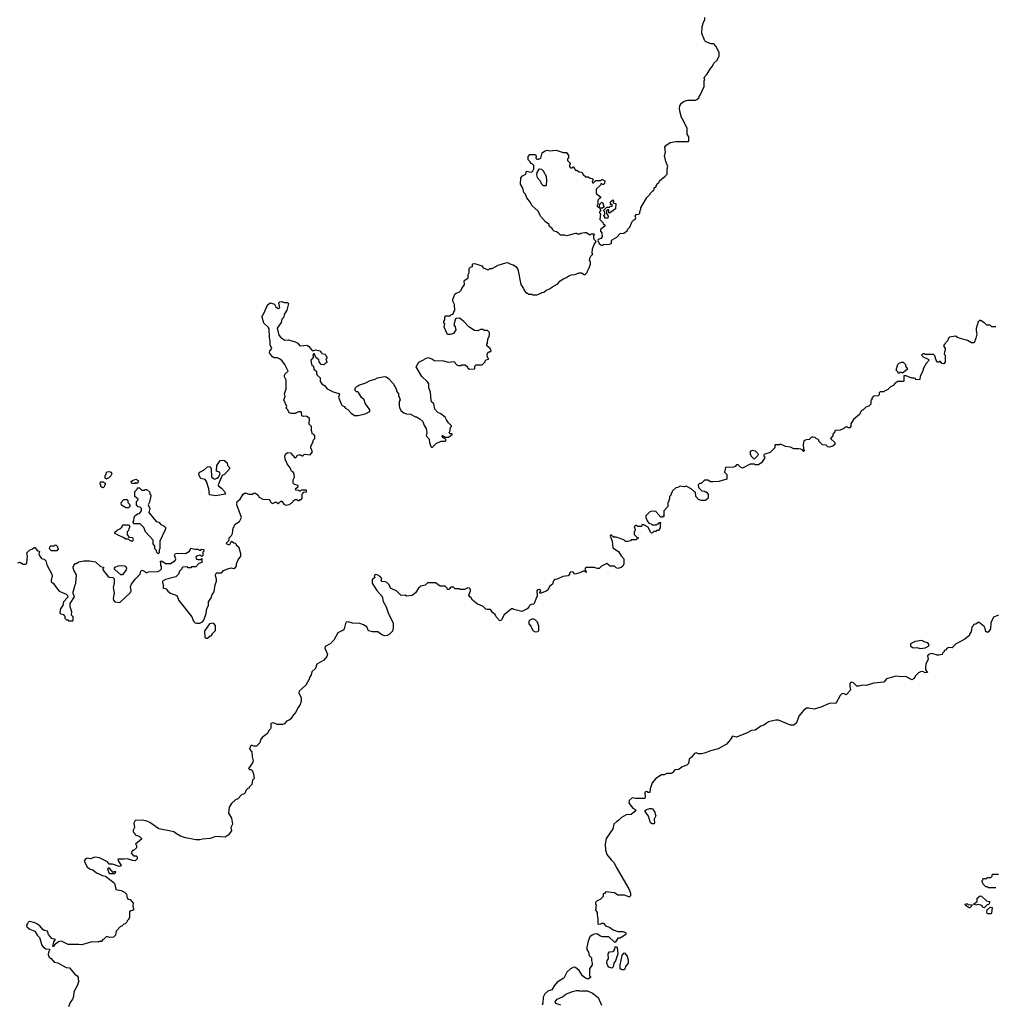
# Model space of a CAD drawing. Extents: x 1862350 to 2057294, y 212041 to 437318.
# Tile 224 of 256: x 2012655 to 2024225, y 310445 to 322138. Entities that reach past the tile are written whole.
import ezdxf

# ---------------------------------------------------------------- set-up
doc = ezdxf.new("R2010")
doc.units = 0

msp = doc.modelspace()

# ---------------------------------------------------------------- linework, layer by layer
at = {"layer": '0CON10XD'}
for points in [[(2018083, 319233), (2018140, 319215), (2018155, 319190), (2018205, 319170), (2018225, 319170), (2018238, 319182), (2018265, 319182), (2018336, 319224), (2018425, 319250), (2018445, 319253), (2018484, 319234), (2018515, 319228), (2018546, 319206), (2018567, 319177), (2018603, 318993), (2018637, 318947), (2018645, 318920), (2018672, 318892), (2018685, 318890), (2018695, 318880), (2018735, 318880), (2018745, 318870), (2018795, 318870), (2018845, 318890), (2018855, 318900), (2018877, 318903), (2018903, 318927), (2018945, 318940), (2018990, 318975), (2019045, 319002), (2019067, 319033), (2019105, 319062), (2019137, 319073), (2019175, 319098), (2019205, 319108), (2019245, 319110), (2019295, 319130), (2019325, 319130), (2019355, 319110), (2019368, 319112), (2019390, 319135), (2019390, 319145), (2019417, 319193), (2019430, 319235), (2019430, 319265), (2019420, 319275), (2019422, 319305), (2019435, 319330), (2019457, 319353), (2019450, 319365), (2019453, 319417), (2019475, 319470), (2019500, 319505), (2019480, 319525), (2019470, 319545), (2019470, 319575), (2019480, 319585), (2019475, 319590), (2019435, 319590), (2019425, 319580), (2019385, 319608), (2019365, 319608), (2019315, 319600), (2019305, 319590), (2019275, 319590), (2019265, 319600), (2019255, 319600), (2019145, 319572), (2019125, 319580), (2019075, 319580), (2019048, 319608), (2019027, 319617), (2019000, 319625), (2018980, 319645), (2018980, 319655), (2018945, 319680), (2018935, 319710), (2018897, 319737), (2018838, 319805), (2018808, 319865), (2018735, 319930), (2018718, 319965), (2018674, 320024), (2018658, 320065), (2018640, 320085), (2018626, 320136), (2018601, 320185), (2018605, 320260), (2018622, 320285), (2018662, 320305), (2018670, 320340), (2018725, 320327), (2018742, 320335), (2018758, 320365), (2018760, 320405), (2018740, 320425), (2018725, 320430), (2018715, 320450), (2018690, 320475), (2018690, 320515), (2018712, 320538), (2018777, 320537), (2018788, 320515), (2018782, 320492), (2018795, 320480), (2018815, 320480), (2018840, 320495), (2018858, 320555), (2018885, 320577), (2018915, 320590), (2018945, 320580), (2019025, 320588), (2019105, 320560), (2019145, 320560), (2019170, 320525), (2019170, 320495), (2019160, 320485), (2019160, 320465), (2019190, 320435), (2019190, 320425), (2019180, 320415), (2019180, 320395), (2019195, 320380), (2019215, 320380), (2019225, 320390), (2019235, 320390), (2019240, 320365), (2019255, 320350), (2019265, 320350), (2019295, 320330), (2019328, 320328), (2019345, 320300), (2019375, 320270), (2019405, 320270), (2019418, 320258), (2019458, 320248), (2019460, 320225), (2019450, 320215), (2019455, 320200), (2019468, 320202), (2019495, 320230), (2019555, 320230), (2019565, 320240), (2019575, 320240), (2019600, 320225), (2019598, 320192), (2019585, 320180), (2019575, 320180), (2019565, 320190), (2019552, 320188), (2019548, 320172), (2019500, 320125), (2019500, 320075), (2019550, 320035), (2019548, 320022), (2019535, 320010), (2019520, 319995), (2019520, 319945), (2019510, 319935), (2019510, 319925), (2019522, 319912), (2019535, 319910), (2019540, 319915), (2019542, 319948), (2019565, 319970), (2019580, 319955), (2019580, 319935), (2019590, 319925), (2019588, 319912), (2019575, 319900), (2019545, 319900), (2019540, 319895), (2019550, 319885), (2019550, 319865), (2019540, 319855), (2019540, 319845), (2019550, 319835), (2019542, 319765), (2019578, 319728), (2019582, 319712), (2019600, 319700), (2019600, 319685), (2019550, 319645), (2019548, 319625), (2019567, 319605), (2019569, 319561), (2019555, 319540), (2019522, 319528), (2019520, 319515), (2019535, 319480), (2019553, 319463), (2019565, 319460), (2019575, 319460), (2019585, 319470), (2019655, 319472), (2019675, 319480), (2019680, 319485), (2019680, 319515), (2019690, 319525), (2019743, 319557), (2019783, 319597), (2019825, 319602), (2019870, 319635), (2019872, 319648), (2019897, 319673), (2019925, 319740), (2019945, 319760), (2019960, 319765), (2019968, 319785), (2019962, 319805), (2019972, 319825), (2020005, 319830), (2020018, 319842), (2020020, 319875), (2020030, 319885), (2020030, 319905), (2020098, 320025), (2020140, 320065), (2020140, 320075), (2020175, 320110), (2020185, 320110), (2020192, 320148), (2020205, 320150), (2020220, 320185), (2020245, 320210), (2020250, 320225), (2020319, 320281), (2020340, 320305), (2020340, 320365), (2020348, 320395), (2020324, 320454), (2020310, 320525), (2020320, 320565), (2020312, 320625), (2020325, 320642), (2020375, 320678), (2020445, 320692), (2020465, 320690), (2020595, 320690), (2020600, 320695), (2020597, 320747), (2020578, 320778), (2020577, 320847), (2020525, 320960), (2020512, 320975), (2020491, 321051), (2020487, 321085), (2020493, 321115), (2020512, 321145), (2020545, 321170), (2020587, 321183), (2020677, 321183), (2020695, 321190), (2020720, 321215), (2020720, 321225), (2020735, 321240), (2020782, 321345), (2020782, 321415), (2020788, 321425), (2020782, 321445), (2020788, 321462), (2020813, 321487), (2020855, 321560), (2020880, 321585), (2020895, 321620), (2020930, 321655), (2020960, 321705), (2020960, 321745), (2020925, 321820), (2020895, 321850), (2020865, 321850), (2020800, 321875), (2020788, 321888), (2020753, 321975), (2020758, 322055), (2020773, 322107), (2020790, 322135), (2020790, 322165)], [(2018875, 320168), (2018905, 320170), (2018910, 320175), (2018912, 320225), (2018908, 320275), (2018875, 320340), (2018855, 320360), (2018825, 320362), (2018812, 320355), (2018794, 320325), (2018789, 320295), (2018797, 320265), (2018832, 320225), (2018844, 320194), (2018862, 320175), (2018875, 320168)], [(2019635, 319780), (2019602, 319782), (2019600, 319795), (2019590, 319805), (2019590, 319815), (2019600, 319825), (2019600, 319855), (2019590, 319865), (2019590, 319875), (2019625, 319910), (2019655, 319910), (2019665, 319920), (2019688, 319922), (2019688, 319948), (2019675, 319940), (2019670, 319945), (2019670, 319975), (2019695, 320000), (2019710, 319985), (2019700, 319975), (2019702, 319962), (2019730, 319955), (2019727, 319893), (2019655, 319840), (2019650, 319845), (2019648, 319878), (2019635, 319880), (2019622, 319868), (2019620, 319835), (2019640, 319805), (2019635, 319780)], [(2014795, 314973), (2014825, 314986), (2014841, 315005), (2014868, 315085), (2014878, 315145), (2014897, 315183), (2014898, 315225), (2014928, 315272), (2014939, 315311), (2014962, 315345), (2014974, 315426), (2014991, 315469), (2014991, 315495), (2014978, 315535), (2014983, 315557), (2014995, 315568), (2015045, 315568), (2015060, 315575), (2015075, 315598), (2015125, 315618), (2015165, 315628), (2015195, 315622), (2015215, 315632), (2015227, 315653), (2015228, 315675), (2015248, 315722), (2015280, 315765), (2015280, 315795), (2015260, 315865), (2015230, 315895), (2015230, 315905), (2015218, 315918), (2015195, 315920), (2015178, 315938), (2015165, 315940), (2015147, 315903), (2015133, 315903), (2015110, 315915), (2015112, 315928), (2015140, 315955), (2015140, 315985), (2015169, 316011), (2015182, 316035), (2015190, 316105), (2015200, 316115), (2015200, 316125), (2015214, 316146), (2015265, 316180), (2015288, 316225), (2015232, 316375), (2015237, 316415), (2015274, 316445), (2015308, 316502), (2015325, 316517), (2015345, 316517), (2015377, 316503), (2015415, 316502), (2015433, 316517), (2015445, 316518), (2015480, 316495), (2015497, 316467), (2015543, 316443), (2015615, 316440), (2015628, 316428), (2015630, 316415), (2015653, 316393), (2015675, 316400), (2015685, 316410), (2015705, 316410), (2015722, 316392), (2015728, 316392), (2015755, 316420), (2015765, 316420), (2015790, 316385), (2015815, 316372), (2015855, 316380), (2015880, 316395), (2015900, 316415), (2015905, 316430), (2015915, 316430), (2015925, 316440), (2015945, 316440), (2015955, 316430), (2015975, 316430), (2015985, 316440), (2015995, 316440), (2016010, 316455), (2016010, 316505), (2016020, 316515), (2016022, 316528), (2016058, 316532), (2016060, 316545), (2016055, 316550), (2015995, 316550), (2015985, 316540), (2015975, 316540), (2015967, 316547), (2015932, 316552), (2015930, 316565), (2015960, 316595), (2015960, 316605), (2015918, 316618), (2015900, 316635), (2015900, 316675), (2015918, 316705), (2015910, 316755), (2015895, 316770), (2015880, 316775), (2015867, 316817), (2015830, 316865), (2015820, 316895), (2015810, 316905), (2015802, 316955), (2015812, 316978), (2015835, 317000), (2015870, 316995), (2015925, 316932), (2015945, 316950), (2015950, 316965), (2015968, 316972), (2015992, 316972), (2016005, 316960), (2016015, 316960), (2016035, 316978), (2016105, 316970), (2016130, 317005), (2016113, 317053), (2016112, 317075), (2016140, 317125), (2016140, 317145), (2016160, 317165), (2016160, 317195), (2016145, 317210), (2016130, 317215), (2016118, 317255), (2016118, 317305), (2016093, 317333), (2016095, 317400), (2016072, 317422), (2016055, 317428), (2016024, 317424), (2016004, 317434), (2016000, 317475), (2015995, 317480), (2015965, 317482), (2015925, 317462), (2015875, 317462), (2015855, 317470), (2015840, 317505), (2015820, 317525), (2015828, 317545), (2015792, 317625), (2015807, 317665), (2015798, 317695), (2015818, 317755), (2015820, 317835), (2015819, 317859), (2015800, 317895), (2015800, 317915), (2015808, 317932), (2015842, 317965), (2015803, 318043), (2015770, 318085), (2015740, 318110), (2015715, 318121), (2015675, 318123), (2015655, 318133), (2015622, 318182), (2015623, 318205), (2015648, 318235), (2015630, 318275), (2015629, 318325), (2015620, 318365), (2015618, 318465), (2015606, 318486), (2015552, 318535), (2015532, 318605), (2015535, 318620), (2015547, 318633), (2015602, 318755), (2015634, 318776), (2015678, 318758), (2015696, 318726), (2015725, 318708), (2015742, 318718), (2015730, 318775), (2015743, 318787), (2015765, 318792), (2015795, 318780), (2015835, 318780), (2015847, 318767), (2015825, 318690), (2015793, 318637), (2015790, 318605), (2015765, 318582), (2015757, 318543), (2015710, 318475), (2015733, 318393), (2015754, 318364), (2015803, 318333), (2015845, 318337), (2015925, 318313), (2015958, 318295), (2015975, 318270), (2015993, 318263), (2016065, 318272), (2016085, 318260), (2016125, 318210), (2016145, 318208), (2016165, 318218), (2016216, 318206), (2016238, 318182), (2016242, 318172), (2016277, 318167), (2016290, 318155), (2016290, 318145), (2016300, 318135), (2016300, 318115), (2016290, 318105), (2016300, 318075), (2016298, 318062), (2016285, 318060), (2016265, 318040), (2016232, 318042), (2016210, 318075), (2016205, 318100), (2016170, 318125), (2016155, 318170), (2016142, 318168), (2016133, 318157), (2016140, 318145), (2016140, 318125), (2016110, 318095), (2016120, 318045), (2016137, 318027), (2016150, 317985), (2016165, 317970), (2016180, 317965), (2016180, 317935), (2016188, 317918), (2016220, 317885), (2016223, 317843), (2016240, 317815), (2016275, 317792), (2016305, 317753), (2016378, 317718), (2016445, 317700), (2016450, 317685), (2016440, 317655), (2016470, 317575), (2016481, 317561), (2016506, 317546), (2016523, 317523), (2016549, 317509), (2016590, 317465), (2016628, 317438), (2016672, 317438), (2016755, 317458), (2016810, 317485), (2016810, 317505), (2016758, 317585), (2016743, 317623), (2016711, 317651), (2016675, 317710), (2016665, 317720), (2016655, 317720), (2016635, 317740), (2016640, 317765), (2016657, 317783), (2016681, 317799), (2016766, 317824), (2016815, 317852), (2016875, 317870), (2016904, 317886), (2016985, 317902), (2017007, 317897), (2017035, 317878), (2017087, 317817), (2017127, 317747), (2017130, 317725), (2017150, 317695), (2017150, 317675), (2017167, 317637), (2017170, 317625), (2017160, 317605), (2017160, 317555), (2017163, 317533), (2017180, 317495), (2017215, 317470), (2017245, 317458), (2017295, 317452), (2017355, 317420), (2017365, 317420), (2017405, 317398), (2017440, 317365), (2017458, 317318), (2017482, 317282), (2017488, 317235), (2017482, 317195), (2017517, 317157), (2017518, 317115), (2017535, 317070), (2017545, 317060), (2017555, 317060), (2017600, 317105), (2017658, 317132), (2017708, 317132), (2017718, 317148), (2017698, 317168), (2017685, 317170), (2017670, 317185), (2017670, 317195), (2017675, 317200), (2017705, 317180), (2017745, 317180), (2017788, 317212), (2017788, 317218), (2017765, 317220), (2017750, 317235), (2017760, 317245), (2017770, 317295), (2017780, 317305), (2017780, 317315), (2017745, 317350), (2017720, 317385), (2017706, 317416), (2017655, 317458), (2017620, 317475), (2017582, 317512), (2017570, 317575), (2017548, 317595), (2017538, 317615), (2017532, 317715), (2017512, 317765), (2017512, 317812), (2017496, 317836), (2017429, 317899), (2017360, 318015), (2017395, 318072), (2017458, 318102), (2017465, 318110), (2017505, 318127), (2017555, 318108), (2017575, 318092), (2017685, 318088), (2017745, 318072), (2017807, 318077), (2017850, 318035), (2017865, 318030), (2017895, 318030), (2017905, 318040), (2017945, 318040), (2017970, 318015), (2017975, 318000), (2017995, 317988), (2018055, 317990), (2018060, 317995), (2018060, 318025), (2018072, 318038), (2018145, 318040), (2018180, 318075), (2018180, 318085), (2018192, 318098), (2018220, 318105), (2018220, 318115), (2018210, 318125), (2018203, 318167), (2018220, 318195), (2018238, 318192), (2018250, 318205), (2018240, 318235), (2018200, 318265), (2018200, 318285), (2018210, 318295), (2018213, 318347), (2018230, 318375), (2018232, 318395), (2018232, 318422), (2018210, 318445), (2018168, 318448), (2018155, 318458), (2018125, 318457), (2018095, 318442), (2018055, 318448), (2017985, 318492), (2017928, 318555), (2017875, 318592), (2017835, 318590), (2017830, 318585), (2017810, 318515), (2017825, 318490), (2017832, 318455), (2017805, 318410), (2017765, 318400), (2017735, 318400), (2017692, 318485), (2017700, 318525), (2017690, 318535), (2017690, 318555), (2017700, 318575), (2017700, 318605), (2017715, 318620), (2017767, 318623), (2017782, 318638), (2017798, 318642), (2017810, 318655), (2017810, 318675), (2017820, 318685), (2017817, 318755), (2017798, 318795), (2017797, 318815), (2017822, 318878), (2017835, 318892), (2017875, 318908), (2017896, 318924), (2017902, 318945), (2017932, 318985), (2017937, 318995), (2017932, 319035), (2017938, 319045), (2017977, 319073), (2017978, 319112), (2017990, 319135), (2017990, 319185), (2018005, 319200), (2018030, 319205), (2018030, 319235), (2018035, 319240), (2018055, 319242), (2018083, 319233)], [(2024245, 318490), (2024195, 318490), (2024175, 318510), (2024135, 318510), (2024128, 318518), (2024105, 318540), (2024095, 318540), (2024075, 318560), (2024065, 318560), (2024055, 318570), (2024035, 318550), (2024008, 318472), (2024008, 318445), (2024017, 318405), (2024006, 318354), (2023985, 318302), (2023955, 318302), (2023905, 318328), (2023795, 318360), (2023765, 318378), (2023695, 318368), (2023682, 318355), (2023670, 318325), (2023632, 318285), (2023622, 318265), (2023640, 318235), (2023640, 318205), (2023633, 318197), (2023630, 318165), (2023640, 318155), (2023642, 318075), (2023625, 318050), (2023604, 318054), (2023585, 318080), (2023575, 318080), (2023565, 318070), (2023552, 318072), (2023533, 318093), (2023520, 318145), (2023505, 318160), (2023405, 318160), (2023395, 318170), (2023375, 318170), (2023362, 318152), (2023380, 318135), (2023438, 318108), (2023450, 318095), (2023418, 318055), (2023385, 318000), (2023373, 317955), (2023346, 317905), (2023340, 317865), (2023295, 317860), (2023290, 317875), (2023275, 317882), (2023245, 317882), (2023177, 317907), (2023152, 317908), (2023150, 317845), (2023145, 317840), (2023078, 317842), (2023043, 317817), (2023026, 317794), (2022990, 317775), (2022958, 317742), (2022925, 317730), (2022915, 317720), (2022872, 317718), (2022860, 317705), (2022857, 317683), (2022845, 317670), (2022792, 317668), (2022770, 317645), (2022770, 317625), (2022760, 317615), (2022758, 317572), (2022735, 317550), (2022700, 317535), (2022665, 317500), (2022655, 317500), (2022640, 317485), (2022625, 317450), (2022555, 317390), (2022523, 317337), (2022520, 317305), (2022508, 317292), (2022495, 317290), (2022485, 317300), (2022455, 317300), (2022440, 317285), (2022397, 317263), (2022335, 317260), (2022330, 317255), (2022330, 317245), (2022310, 317215), (2022310, 317195), (2022280, 317165), (2022330, 317115), (2022330, 317095), (2022308, 317072), (2022265, 317060), (2022250, 317065), (2022227, 317087), (2022185, 317090), (2022142, 317132), (2022140, 317145), (2022130, 317155), (2022115, 317160), (2022097, 317177), (2022075, 317182), (2022055, 317180), (2022027, 317153), (2021991, 317149), (2021962, 317135), (2021957, 317095), (2021960, 317035), (2021970, 317025), (2021965, 317010), (2021955, 317010), (2021948, 317028), (2021927, 317037), (2021905, 317042), (2021845, 317042), (2021805, 317062), (2021748, 317068), (2021685, 317098), (2021675, 317090), (2021625, 317090), (2021620, 317085), (2021620, 317055), (2021565, 317000), (2021501, 316979), (2021490, 316965), (2021490, 316955), (2021500, 316945), (2021498, 316932), (2021465, 316880), (2021425, 316850), (2021385, 316850), (2021375, 316860), (2021325, 316860), (2021235, 316812), (2021210, 316825), (2021185, 316850), (2021165, 316850), (2021148, 316832), (2021128, 316822), (2021035, 316818), (2021023, 316765), (2021048, 316735), (2021048, 316682), (2020956, 316654), (2020885, 316648), (2020855, 316650), (2020825, 316670), (2020785, 316670), (2020745, 316630), (2020725, 316630), (2020710, 316615), (2020712, 316582), (2020752, 316542), (2020785, 316540), (2020795, 316530), (2020805, 316530), (2020830, 316505), (2020830, 316455), (2020795, 316430), (2020745, 316430), (2020715, 316440), (2020680, 316475), (2020678, 316528), (2020665, 316530), (2020627, 316567), (2020565, 316598), (2020545, 316590), (2020495, 316598), (2020467, 316583), (2020445, 316580), (2020402, 316538), (2020400, 316525), (2020390, 316515), (2020390, 316495), (2020370, 316475), (2020370, 316445), (2020360, 316435), (2020360, 316415), (2020350, 316405), (2020350, 316355), (2020300, 316305), (2020300, 316255), (2020310, 316245), (2020305, 316240), (2020295, 316240), (2020285, 316230), (2020265, 316230), (2020206, 316296), (2020165, 316302), (2020135, 316293), (2020088, 316245), (2020088, 316225), (2020102, 316185), (2020125, 316160), (2020152, 316152), (2020165, 316140), (2020215, 316140), (2020225, 316150), (2020238, 316152), (2020252, 316168), (2020268, 316168), (2020260, 316155), (2020260, 316105), (2020238, 316072), (2020215, 316070), (2020205, 316060), (2020185, 316060), (2020167, 316043), (2020155, 316042), (2020145, 316050), (2020115, 316110), (2020065, 316140), (2020042, 316138), (2020035, 316120), (2019995, 316120), (2019982, 316132), (2019968, 316132), (2019950, 316115), (2019960, 316085), (2019957, 316063), (2019950, 316055), (2019950, 316025), (2019982, 315992), (2020000, 315985), (2019975, 315960), (2019915, 315960), (2019905, 315950), (2019875, 315940), (2019845, 315940), (2019825, 315960), (2019735, 315992), (2019703, 315993), (2019677, 316017), (2019670, 316015), (2019664, 316004), (2019690, 315945), (2019696, 315866), (2019764, 315824), (2019795, 315772), (2019828, 315735), (2019828, 315675), (2019815, 315650), (2019795, 315632), (2019755, 315622), (2019735, 315630), (2019717, 315647), (2019665, 315647), (2019625, 315678), (2019563, 315647), (2019535, 315620), (2019515, 315620), (2019475, 315632), (2019375, 315632), (2019362, 315615), (2019378, 315585), (2019378, 315572), (2019358, 315588), (2019345, 315590), (2019305, 315568), (2019245, 315552), (2019225, 315578), (2019198, 315582), (2019183, 315567), (2019180, 315545), (2019165, 315532), (2019104, 315526), (2019037, 315493), (2019005, 315488), (2018993, 315475), (2018980, 315435), (2018945, 315407), (2018923, 315365), (2018905, 315350), (2018835, 315322), (2018830, 315335), (2018840, 315355), (2018838, 315365), (2018825, 315373), (2018802, 315368), (2018794, 315354), (2018800, 315295), (2018760, 315195), (2018725, 315192), (2018710, 315185), (2018705, 315170), (2018679, 315141), (2018615, 315108), (2018523, 315133), (2018515, 315140), (2018495, 315140), (2018405, 315070), (2018375, 315010), (2018365, 315002), (2018355, 315000), (2018310, 315045), (2018300, 315075), (2018267, 315097), (2018245, 315132), (2018205, 315132), (2018188, 315138), (2018155, 315168), (2018115, 315190), (2018090, 315195), (2018032, 315245), (2018015, 315272), (2017998, 315285), (2017988, 315305), (2018007, 315357), (2018007, 315375), (2017995, 315388), (2017975, 315390), (2017935, 315372), (2017885, 315370), (2017875, 315378), (2017825, 315380), (2017805, 315400), (2017775, 315400), (2017748, 315372), (2017735, 315370), (2017728, 315388), (2017705, 315410), (2017645, 315412), (2017592, 315452), (2017515, 315452), (2017495, 315450), (2017467, 315423), (2017415, 315412), (2017388, 315385), (2017355, 315330), (2017315, 315298), (2017245, 315292), (2017232, 315302), (2017185, 315300), (2017131, 315351), (2017058, 315385), (2017043, 315425), (2017015, 315454), (2016995, 315464), (2016952, 315465), (2016947, 315475), (2016952, 315502), (2016936, 315526), (2016897, 315547), (2016875, 315550), (2016862, 315535), (2016870, 315515), (2016840, 315485), (2016840, 315445), (2016895, 315358), (2016957, 315287), (2016970, 315230), (2017006, 315165), (2017032, 315082), (2017088, 314975), (2017090, 314915), (2017080, 314875), (2017060, 314855), (2017040, 314835), (2017017, 314823), (2016985, 314820), (2016953, 314833), (2016907, 314867), (2016845, 314868), (2016795, 314880), (2016776, 314926), (2016735, 314953), (2016693, 314967), (2016607, 314973), (2016553, 314987), (2016530, 314985), (2016521, 314969), (2016507, 314905), (2016495, 314888), (2016433, 314855), (2016385, 314768), (2016342, 314725), (2016283, 314695), (2016277, 314675), (2016310, 314605), (2016302, 314575), (2016265, 314532), (2016184, 314485), (2016168, 314432), (2016121, 314395), (2016114, 314356), (2016095, 314328), (2016092, 314305), (2016051, 314235), (2015972, 314165), (2015970, 314145), (2015997, 314083), (2015997, 314045), (2015983, 314005), (2015959, 313971), (2015931, 313909), (2015892, 313868), (2015872, 313835), (2015855, 313818), (2015824, 313806), (2015798, 313775)], [(2023135, 317940), (2023125, 317950), (2023105, 317950), (2023095, 317940), (2023085, 317940), (2023078, 317958), (2023060, 317975), (2023080, 318045), (2023095, 318060), (2023125, 318070), (2023145, 318070), (2023170, 318045), (2023172, 318025), (2023190, 317995), (2023190, 317985), (2023135, 317940)], [(2021375, 316920), (2021340, 316955), (2021340, 316965), (2021330, 316975), (2021332, 317015), (2021355, 317027), (2021385, 317018), (2021415, 316990), (2021420, 316975), (2021415, 316960), (2021375, 316920)], [(2014985, 316483), (2014910, 316495), (2014900, 316565), (2014874, 316655), (2014855, 316676), (2014805, 316688), (2014786, 316725), (2014782, 316748), (2014794, 316766), (2014845, 316792), (2014885, 316827), (2014905, 316830), (2014918, 316825), (2014926, 316806), (2014931, 316711), (2014955, 316690), (2014973, 316683), (2014995, 316692), (2015013, 316707), (2015033, 316745), (2015026, 316766), (2014992, 316775), (2014996, 316844), (2015035, 316902), (2015065, 316908), (2015085, 316902), (2015117, 316875), (2015122, 316845), (2015145, 316818), (2015146, 316804), (2015088, 316735), (2015057, 316723), (2015010, 316615), (2015014, 316604), (2015051, 316575), (2015086, 316535), (2015098, 316505), (2014985, 316483)], [(2013685, 316680), (2013670, 316695), (2013670, 316725), (2013680, 316735), (2013682, 316758), (2013695, 316770), (2013715, 316772), (2013740, 316765), (2013748, 316745), (2013738, 316722), (2013708, 316692), (2013695, 316690), (2013685, 316680)], [(2013645, 316580), (2013632, 316582), (2013620, 316595), (2013620, 316615), (2013610, 316625), (2013615, 316650), (2013645, 316650), (2013670, 316635), (2013670, 316615), (2013660, 316605), (2013658, 316592), (2013645, 316580)], [(2014045, 316630), (2014035, 316640), (2014025, 316630), (2013985, 316630), (2013980, 316655), (2013993, 316667), (2014035, 316680), (2014060, 316665), (2014060, 316645), (2014045, 316630)], [(2014305, 315800), (2014295, 315800), (2014282, 315812), (2014280, 315835), (2014260, 315855), (2014260, 315885), (2014240, 315915), (2014240, 315955), (2014150, 316055), (2014128, 316108), (2014085, 316150), (2014015, 316150), (2014000, 316165), (2014000, 316175), (2014010, 316185), (2014012, 316225), (2014020, 316245), (2014055, 316270), (2014078, 316272), (2014100, 316305), (2014100, 316335), (2014085, 316350), (2014062, 316352), (2014040, 316375), (2014040, 316415), (2014058, 316432), (2014060, 316445), (2014020, 316475), (2014020, 316535), (2014048, 316562), (2014055, 316580), (2014078, 316578), (2014105, 316550), (2014135, 316550), (2014145, 316560), (2014165, 316560), (2014198, 316528), (2014200, 316505), (2014210, 316495), (2014210, 316485), (2014195, 316410), (2014180, 316375), (2014200, 316335), (2014188, 316285), (2014275, 316180), (2014305, 316170), (2014332, 316142), (2014368, 316125), (2014388, 316105), (2014378, 316072), (2014318, 315945), (2014318, 315855), (2014310, 315845), (2014310, 315805), (2014305, 315800)], [(2013945, 316340), (2013915, 316340), (2013862, 316372), (2013860, 316405), (2013892, 316438), (2013925, 316440), (2013940, 316425), (2013940, 316405), (2013960, 316385), (2013960, 316375), (2013970, 316365), (2013945, 316340)], [(2013985, 315940), (2013975, 315950), (2013962, 315952), (2013945, 315970), (2013915, 315970), (2013905, 315980), (2013895, 315980), (2013885, 315990), (2013815, 316020), (2013790, 316035), (2013782, 316048), (2013813, 316077), (2013845, 316090), (2013870, 316115), (2013870, 316125), (2013882, 316138), (2013948, 316138), (2013960, 316125), (2013960, 316105), (2013950, 316095), (2013948, 316072), (2013930, 316055), (2013930, 316025), (2013952, 315992), (2013995, 315990), (2014000, 315955), (2013985, 315940)], [(2012632, 315688), (2012657, 315697), (2012695, 315670), (2012727, 315673), (2012740, 315685), (2012748, 315765), (2012740, 315805), (2012772, 315838), (2012807, 315853), (2012825, 315870), (2012835, 315870), (2012865, 315830), (2012888, 315828), (2012882, 315795), (2012892, 315765), (2012915, 315740), (2012945, 315730), (2012965, 315710), (2012978, 315665), (2013038, 315555), (2013042, 315525), (2013030, 315485), (2013030, 315465), (2013059, 315439), (2013078, 315405), (2013125, 315352), (2013206, 315316), (2013228, 315295), (2013224, 315276), (2013176, 315224), (2013168, 315182), (2013140, 315145), (2013130, 315095), (2013143, 315083), (2013180, 315075), (2013180, 315065), (2013190, 315055), (2013192, 315032), (2013212, 315012), (2013225, 315010), (2013235, 315000), (2013285, 315000), (2013290, 315005), (2013288, 315045), (2013270, 315065), (2013272, 315105), (2013252, 315165), (2013252, 315195), (2013254, 315206), (2013306, 315285), (2013288, 315325), (2013288, 315345), (2013307, 315393), (2013308, 315415), (2013322, 315445), (2013328, 315545), (2013302, 315592), (2013288, 315625), (2013288, 315642), (2013300, 315655), (2013300, 315665), (2013315, 315680), (2013325, 315680), (2013355, 315700), (2013415, 315712), (2013485, 315713), (2013555, 315698), (2013613, 315643), (2013650, 315635), (2013650, 315625), (2013640, 315615), (2013642, 315605), (2013701, 315531), (2013715, 315518), (2013762, 315512), (2013777, 315497), (2013777, 315445), (2013763, 315395), (2013776, 315326), (2013763, 315265), (2013769, 315245), (2013785, 315226), (2013845, 315217), (2013970, 315335), (2013978, 315355), (2013972, 315408), (2013984, 315436), (2014027, 315495), (2014086, 315554), (2014093, 315587), (2014105, 315600), (2014137, 315587), (2014155, 315570), (2014185, 315580), (2014296, 315584), (2014320, 315595), (2014340, 315615), (2014340, 315645), (2014330, 315655), (2014330, 315695), (2014322, 315708), (2014347, 315707), (2014385, 315680), (2014445, 315680), (2014500, 315715), (2014508, 315735), (2014493, 315775), (2014505, 315797), (2014525, 315802), (2014625, 315800), (2014670, 315825), (2014685, 315860), (2014735, 315850), (2014775, 315850), (2014785, 315840), (2014805, 315840), (2014815, 315850), (2014840, 315845), (2014840, 315825), (2014830, 315815), (2014830, 315775), (2014818, 315762), (2014795, 315780), (2014755, 315768), (2014747, 315755), (2014753, 315733), (2014775, 315726), (2014802, 315728), (2014818, 315738), (2014818, 315692), (2014782, 315678), (2014745, 315640), (2014695, 315640), (2014685, 315630), (2014655, 315630), (2014645, 315640), (2014592, 315638), (2014580, 315625), (2014580, 315615), (2014552, 315588), (2014540, 315555), (2014508, 315522), (2014385, 315488), (2014360, 315475), (2014350, 315465), (2014350, 315455), (2014362, 315415), (2014355, 315390), (2014395, 315378), (2014413, 315353), (2014445, 315329), (2014519, 315299), (2014545, 315242), (2014698, 315045), (2014718, 314995), (2014736, 314976), (2014755, 314970), (2014795, 314973)], [(2013095, 315830), (2013032, 315832), (2013010, 315855), (2013013, 315877), (2013025, 315890), (2013065, 315890), (2013075, 315900), (2013088, 315898), (2013100, 315885), (2013110, 315855), (2013095, 315830)], [(2013875, 315544), (2013855, 315546), (2013787, 315605), (2013778, 315615), (2013788, 315635), (2013825, 315653), (2013866, 315656), (2013902, 315652), (2013913, 315643), (2013922, 315625), (2013917, 315605), (2013875, 315544)], [(2018775, 314870), (2018805, 314874), (2018817, 314885), (2018819, 314935), (2018803, 314983), (2018770, 315015), (2018755, 315020), (2018733, 315017), (2018710, 315005), (2018700, 314995), (2018698, 314965), (2018724, 314934), (2018747, 314885), (2018775, 314870)], [(2024273, 315067), (2024215, 315042), (2024182, 314975), (2024178, 314905), (2024155, 314870), (2024145, 314860), (2024138, 314868), (2024125, 314870), (2024117, 314907), (2024105, 314930), (2024045, 314978), (2024035, 314980), (2024005, 314960), (2023980, 314955), (2023980, 314945), (2023958, 314922), (2023952, 314868), (2023930, 314845), (2023930, 314825), (2023920, 314815), (2023877, 314783), (2023765, 314722), (2023725, 314680), (2023685, 314682), (2023667, 314673), (2023645, 314650), (2023630, 314645), (2023630, 314635), (2023610, 314615), (2023605, 314600), (2023565, 314590), (2023545, 314590), (2023537, 314597), (2023485, 314610), (2023445, 314600), (2023432, 314585), (2023438, 314545), (2023412, 314485), (2023408, 314445), (2023408, 314418), (2023430, 314385), (2023405, 314380), (2023375, 314398), (2023348, 314392), (2023325, 314380), (2023285, 314340), (2023272, 314315), (2023245, 314298), (2023175, 314339), (2023127, 314333), (2023055, 314342), (2022945, 314310), (2022915, 314272), (2022795, 314260), (2022705, 314230), (2022665, 314236), (2022615, 314223), (2022595, 314224), (2022555, 314261), (2022535, 314271), (2022519, 314265), (2022510, 314245), (2022509, 314215), (2022519, 314185), (2022515, 314173), (2022465, 314120), (2022436, 314136), (2022415, 314132), (2022396, 314114), (2022345, 314018), (2022285, 314021), (2022255, 314014), (2022165, 313972), (2022085, 313950), (2022025, 313962), (2021995, 313960), (2021960, 313935), (2021939, 313911), (2021906, 313865), (2021875, 313788), (2021845, 313758), (2021805, 313760), (2021665, 313819), (2021630, 313820), (2021575, 313808), (2021545, 313799), (2021490, 313760), (2021453, 313747), (2021385, 313702), (2021344, 313696), (2021293, 313667), (2021165, 313616), (2021115, 313628), (2021090, 313585), (2021068, 313562), (2021045, 313533), (2020945, 313477), (2020854, 313456), (2020798, 313432), (2020750, 313420), (2020715, 313421), (2020685, 313432), (2020665, 313425), (2020630, 313380), (2020601, 313355), (2020594, 313306), (2020576, 313284), (2020518, 313265), (2020496, 313244), (2020475, 313232), (2020432, 313228), (2020405, 313192), (2020390, 313185), (2020337, 313187), (2020305, 313172), (2020275, 313172), (2020205, 313128), (2020162, 313075), (2020140, 313005), (2020135, 312960), (2020115, 312960), (2020095, 312973), (2020078, 312965), (2020081, 312905), (2020075, 312888), (2019965, 312890), (2019927, 312897), (2019890, 312865), (2019888, 312838), (2019902, 312815), (2019934, 312774), (2019970, 312755), (2019958, 312735), (2019915, 312698), (2019855, 312696), (2019798, 312665), (2019765, 312628), (2019744, 312616), (2019710, 312585), (2019698, 312528), (2019618, 312415), (2019607, 312345), (2019608, 312278), (2019627, 312225), (2019675, 312160), (2019714, 312124), (2019734, 312074), (2019886, 311816), (2019907, 311765), (2019908, 311735), (2019895, 311720), (2019885, 311720), (2019835, 311742), (2019755, 311740), (2019715, 311768), (2019615, 311780), (2019598, 311762), (2019580, 311755), (2019580, 311725), (2019545, 311690), (2019510, 311675), (2019490, 311655), (2019490, 311635), (2019500, 311625), (2019492, 311565), (2019510, 311535), (2019510, 311505), (2019520, 311465), (2019520, 311405), (2019530, 311395), (2019555, 311400), (2019565, 311410), (2019585, 311410), (2019610, 311375), (2019655, 311362), (2019699, 311329), (2019755, 311308), (2019815, 311308), (2019845, 311298), (2019850, 311295), (2019850, 311275), (2019785, 311232), (2019755, 311230), (2019725, 311180), (2019715, 311182), (2019647, 311247), (2019575, 311246), (2019548, 311255), (2019505, 311282), (2019475, 311277), (2019452, 311268), (2019424, 311246), (2019402, 311195), (2019387, 311123), (2019388, 311095), (2019408, 311065), (2019417, 311025), (2019442, 310995), (2019442, 310965), (2019452, 310935), (2019452, 310915), (2019420, 310865), (2019420, 310785), (2019430, 310775), (2019430, 310765), (2019405, 310742), (2019370, 310755), (2019338, 310785), (2019298, 310848), (2019255, 310883), (2019235, 310887), (2019192, 310868), (2019152, 310825), (2019116, 310754), (2019034, 310706), (2018998, 310665), (2018973, 310617), (2018925, 310602), (2018891, 310569), (2018871, 310529), (2018867, 310457), (2018856, 310434)], [(2014885, 314793), (2014915, 314820), (2014930, 314825), (2014940, 314835), (2014940, 314845), (2014980, 314885), (2014980, 314945), (2014955, 314970), (2014910, 314965), (2014854, 314886), (2014850, 314875), (2014854, 314805), (2014865, 314793), (2014885, 314793)], [(2023345, 314671), (2023375, 314674), (2023405, 314678), (2023445, 314698), (2023453, 314715), (2023435, 314739), (2023405, 314746), (2023366, 314766), (2023285, 314754), (2023231, 314725), (2023231, 314701), (2023255, 314684), (2023275, 314679), (2023305, 314682), (2023345, 314671)], [(2015798, 313775), (2015775, 313768), (2015715, 313768), (2015665, 313788), (2015635, 313780), (2015638, 313725), (2015632, 313715), (2015612, 313695), (2015595, 313660), (2015532, 313615), (2015513, 313585), (2015505, 313550), (2015465, 313510), (2015435, 313510), (2015415, 313520), (2015405, 313520), (2015395, 313510), (2015383, 313475), (2015412, 313445), (2015414, 313385), (2015426, 313335), (2015419, 313311), (2015370, 313245), (2015383, 313233), (2015402, 313232), (2015415, 313220), (2015432, 313182), (2015440, 313125), (2015420, 313105), (2015410, 313055), (2015380, 313025), (2015378, 313012), (2015362, 313008), (2015340, 312985), (2015330, 312955), (2015315, 312940), (2015292, 312938), (2015243, 312887), (2015215, 312872), (2015171, 312829), (2015143, 312787), (2015132, 312715), (2015168, 312655), (2015182, 312585), (2015162, 312545), (2015170, 312505), (2015128, 312452), (2015095, 312430), (2014985, 312438), (2014915, 312413), (2014825, 312408), (2014795, 312398), (2014745, 312398), (2014625, 312423), (2014565, 312443), (2014515, 312468), (2014484, 312494), (2014448, 312502), (2014305, 312529), (2014200, 312605), (2014165, 312621), (2014113, 312633), (2014025, 312628), (2014008, 312595), (2014018, 312545), (2014000, 312515), (2014000, 312495), (2014020, 312475), (2014020, 312465), (2014032, 312452), (2014075, 312440), (2014100, 312415), (2014100, 312405), (2014030, 312345), (2014040, 312335), (2014040, 312305), (2014005, 312270), (2013995, 312270), (2013980, 312245), (2013985, 312230), (2014005, 312210), (2014037, 312207), (2014048, 312198), (2014048, 312172), (2014025, 312150), (2013995, 312152), (2013935, 312172), (2013895, 312167), (2013825, 312170), (2013820, 312155), (2013859, 312095), (2013856, 312084), (2013835, 312082), (2013755, 312108), (2013715, 312110), (2013698, 312138), (2013603, 312183), (2013545, 312192), (2013496, 312174), (2013455, 312181), (2013432, 312165), (2013421, 312145), (2013457, 312077), (2013483, 312053), (2013525, 312040), (2013567, 312007), (2013596, 311996), (2013634, 311974), (2013672, 311965), (2013776, 311886), (2013786, 311866), (2013798, 311808), (2013860, 311795), (2013898, 311775), (2013922, 311752), (2013930, 311705), (2013945, 311692), (2013965, 311690), (2014000, 311645), (2013998, 311615), (2014007, 311573), (2013995, 311560), (2013973, 311557), (2013960, 311545), (2013960, 311475), (2013950, 311465), (2013950, 311455), (2013932, 311438), (2013928, 311422), (2013908, 311402), (2013892, 311398), (2013868, 311372), (2013852, 311368), (2013800, 311315), (2013792, 311268), (2013768, 311242), (2013725, 311238), (2013685, 311250), (2013655, 311220), (2013640, 311215), (2013625, 311190), (2013595, 311190), (2013585, 311182), (2013515, 311188), (2013389, 311151), (2013355, 311156), (2013230, 311155), (2013159, 311189), (2013135, 311194), (2013114, 311186), (2013067, 311153), (2013055, 311130), (2013050, 311130), (2013062, 311185), (2013080, 311215), (2013038, 311228), (2012998, 311275), (2012983, 311313), (2012945, 311323), (2012928, 311335), (2012893, 311375), (2012860, 311400), (2012834, 311414), (2012775, 311430), (2012755, 311420), (2012746, 311404), (2012737, 311385), (2012740, 311365), (2012775, 311338), (2012833, 311313), (2012863, 311265), (2012888, 311238), (2012916, 311146), (2012935, 311128), (2012965, 311103), (2013010, 311100), (2013012, 311095), (2012996, 311064), (2012992, 311035), (2013003, 311005), (2013028, 310988), (2013065, 310947), (2013106, 310936), (2013205, 310882), (2013245, 310880), (2013311, 310801), (2013338, 310785), (2013348, 310765), (2013348, 310738), (2013358, 310725), (2013337, 310663), (2013298, 310595), (2013294, 310536), (2013283, 310505), (2013252, 310468), (2013234, 310416)], [(2020185, 312590), (2020165, 312590), (2020145, 312600), (2020121, 312681), (2020080, 312735), (2020082, 312748), (2020095, 312760), (2020135, 312772), (2020155, 312772), (2020166, 312766), (2020196, 312726), (2020198, 312705), (2020208, 312685), (2020188, 312645), (2020190, 312595), (2020185, 312590)], [(2013785, 312000), (2013797, 312013), (2013795, 312020), (2013773, 312017), (2013765, 312010), (2013715, 312066), (2013699, 312055), (2013715, 312000), (2013785, 312000)], [(2024245, 311828), (2024155, 311830), (2024145, 311840), (2024125, 311840), (2024092, 311872), (2024088, 311888), (2024080, 311895), (2024080, 311915), (2024088, 311922), (2024092, 311938), (2024115, 311940), (2024125, 311930), (2024145, 311950), (2024185, 311950), (2024200, 311965), (2024205, 311990), (2024275, 311990)], [(2023935, 311592), (2023925, 311592), (2023890, 311615), (2023880, 311625), (2023882, 311638), (2023907, 311637), (2023915, 311630), (2023968, 311628), (2023935, 311592)], [(2024105, 311590), (2024090, 311595), (2024080, 311615), (2024065, 311622), (2024035, 311630), (2024005, 311622), (2023980, 311635), (2024020, 311665), (2024022, 311705), (2024058, 311732), (2024075, 311730), (2024132, 311672), (2024167, 311667), (2024165, 311640), (2024155, 311630), (2024142, 311628), (2024105, 311590)], [(2024185, 311520), (2024145, 311520), (2024138, 311535), (2024140, 311565), (2024175, 311600), (2024200, 311595), (2024192, 311528), (2024185, 311520)], [(2019685, 310873), (2019648, 310885), (2019635, 310900), (2019624, 310934), (2019630, 310965), (2019643, 310987), (2019642, 311045), (2019655, 311070), (2019695, 311072), (2019709, 311081), (2019722, 311098), (2019723, 311127), (2019735, 311130), (2019748, 311115), (2019756, 311045), (2019728, 310962), (2019708, 310932), (2019700, 310890), (2019685, 310873)], [(2019825, 310853), (2019804, 310854), (2019782, 310865), (2019784, 310914), (2019806, 311025), (2019825, 311052), (2019835, 311057), (2019867, 311015), (2019877, 310973), (2019878, 310935), (2019848, 310895), (2019837, 310863), (2019825, 310853)], [(2019080, 310435), (2019020, 310455), (2019012, 310475), (2019034, 310506), (2019097, 310533), (2019140, 310565), (2019205, 310593), (2019265, 310610), (2019295, 310608), (2019305, 310600), (2019324, 310606), (2019395, 310604), (2019455, 310578), (2019522, 310525), (2019560, 310435)]]:
    msp.add_lwpolyline(points, dxfattribs=at)

doc.saveas('drawing.dxf')
